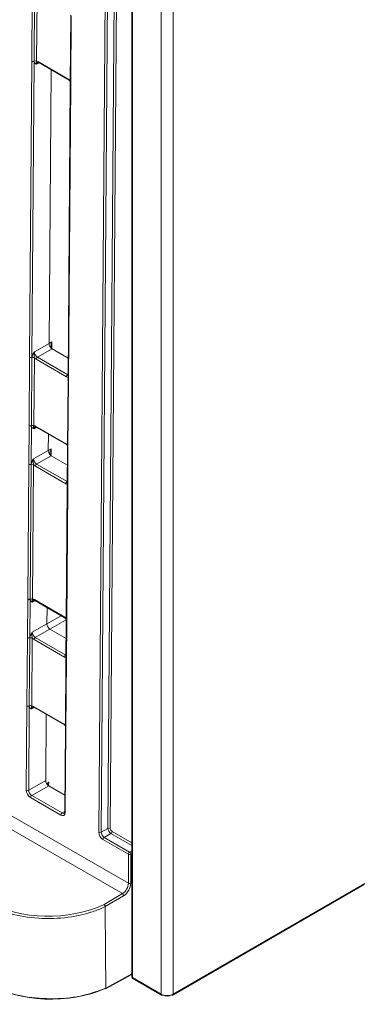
# Model space of a CAD drawing. Header units: millimetres. Extents: x 0 to 2100, y 0 to 1485.
# Tile 82 of 118: x 1460 to 1510, y 869 to 1013. Entities that reach past the tile are written whole.
import ezdxf

# ---------------------------------------------------------------- set-up
doc = ezdxf.new("R2010")
doc.units = ezdxf.units.MM
doc.header["$LTSCALE"] = 5

msp = doc.modelspace()

# ---------------------------------------------------------------- linework, layer by layer
at = {"color": 7, "linetype": 'Continuous', "lineweight": 15}
for p, q in [((1480.697, 870.573), (1480.697, 1086.741)), ((1482.464, 1086.713), (1482.464, 870.573)), ((1476.405, 1078.032), (1476.405, 873.12)), ((1476.493, 1077.912), (1476.493, 873)), ((1471.576, 894.26), (1472.946, 1076.353)), ((1473.298, 1076.35), (1471.928, 894.257)), ((1461.772, 1007.032), (1461.847, 1016.972)), ((1462.198, 1016.969), (1462.123, 1007.029)), ((1462.549, 1016.966), (1462.474, 1007.026)), ((1467.474, 1013.784), (1467.399, 1003.844)), ((1467.547, 1013.682), (1467.472, 1003.741)), ((1461.446, 963.72), (1461.772, 1006.983)), ((1461.772, 1006.983), (1461.772, 1007.032)), ((1462.124, 1006.98), (1461.798, 963.718)), ((1462.123, 1007.029), (1462.124, 1006.98)), ((1462.743, 1006.942), (1467.199, 1004.369)), ((1462.795, 1006.825), (1467.251, 1004.253)), ((1464.296, 965.726), (1464.597, 1005.785)), ((1467.251, 1004.253), (1467.401, 1004.136)), ((1467.399, 1003.794), (1467.073, 960.532)), ((1467.472, 1003.692), (1467.146, 960.43)), ((1467.399, 1003.843), (1467.399, 1003.794)), ((1467.472, 1003.741), (1467.472, 1003.692)), ((1462.154, 964.511), (1464.296, 965.726)), ((1464.296, 965.726), (1464.73, 965.981)), ((1461.371, 953.731), (1461.446, 963.671)), ((1461.446, 963.671), (1461.446, 963.72)), ((1461.797, 963.668), (1461.722, 953.728)), ((1461.798, 963.718), (1461.797, 963.668)), ((1462.148, 963.665), (1462.073, 953.724)), ((1464.734, 964.958), (1462.592, 963.743)), ((1462.592, 963.743), (1467.049, 961.171)), ((1464.734, 964.958), (1467.096, 963.594)), ((1466.872, 960.866), (1462.415, 963.439)), ((1467.073, 960.483), (1466.998, 950.543)), ((1467.146, 960.381), (1467.071, 950.44)), ((1467.073, 960.532), (1467.073, 960.483)), ((1467.146, 960.43), (1467.146, 960.381)), ((1461.329, 948.087), (1461.371, 953.682)), ((1461.371, 953.682), (1461.371, 953.731)), ((1461.723, 953.679), (1461.681, 948.084)), ((1461.722, 953.728), (1461.723, 953.679)), ((1462.342, 953.641), (1466.798, 951.068)), ((1462.394, 953.524), (1466.85, 950.952)), ((1464.178, 950.093), (1464.196, 952.484)), ((1466.85, 950.952), (1467, 950.835)), ((1462.037, 948.878), (1464.178, 950.092)), ((1464.616, 949.325), (1462.475, 948.11)), ((1464.178, 950.093), (1464.612, 950.348)), ((1464.616, 949.325), (1466.978, 947.961)), ((1466.997, 950.493), (1466.955, 944.899)), ((1466.998, 950.542), (1466.997, 950.493)), ((1467.071, 950.391), (1467.029, 944.796)), ((1467.071, 950.44), (1467.071, 950.391)), ((1461.18, 928.361), (1461.328, 948.038)), ((1461.328, 948.038), (1461.329, 948.087)), ((1461.679, 948.035), (1461.531, 928.357)), ((1461.681, 948.084), (1461.679, 948.035)), ((1462.03, 948.031), (1461.882, 928.354)), ((1466.754, 945.233), (1462.298, 947.806)), ((1462.475, 948.11), (1466.931, 945.537)), ((1466.955, 944.898), (1466.955, 944.849)), ((1466.955, 944.849), (1466.807, 925.172)), ((1467.028, 944.747), (1466.88, 925.07)), ((1467.029, 944.796), (1467.028, 944.747)), ((1461.138, 922.717), (1461.18, 928.311)), ((1461.18, 928.311), (1461.18, 928.361)), ((1461.532, 928.309), (1461.49, 922.714)), ((1461.531, 928.357), (1461.532, 928.309)), ((1462.151, 928.27), (1466.607, 925.697)), ((1462.203, 928.154), (1466.659, 925.581)), ((1463.987, 924.722), (1464.005, 927.113)), ((1461.846, 923.507), (1463.987, 924.722)), ((1466.659, 925.581), (1466.809, 925.465)), ((1466.807, 925.123), (1466.764, 919.528)), ((1466.807, 925.172), (1466.807, 925.123)), ((1466.88, 925.021), (1466.838, 919.426)), ((1466.88, 925.07), (1466.88, 925.021)), ((1464.425, 923.954), (1462.284, 922.74)), ((1466.787, 922.591), (1464.425, 923.954)), ((1461.063, 912.727), (1461.137, 922.667)), ((1461.137, 922.667), (1461.138, 922.717)), ((1461.488, 922.664), (1461.414, 912.724)), ((1461.49, 922.714), (1461.488, 922.664)), ((1461.839, 922.661), (1461.764, 912.721)), ((1466.563, 919.863), (1462.107, 922.435)), ((1462.284, 922.74), (1466.74, 920.167)), ((1466.764, 919.479), (1466.689, 909.539)), ((1466.837, 919.377), (1466.763, 909.437)), ((1466.764, 919.528), (1466.764, 919.479)), ((1466.838, 919.426), (1466.837, 919.377)), ((1460.97, 900.41), (1461.062, 912.678)), ((1461.062, 912.678), (1461.063, 912.727)), ((1461.414, 912.675), (1461.322, 900.407)), ((1461.414, 912.724), (1461.414, 912.675)), ((1462.033, 912.637), (1466.49, 910.064)), ((1462.085, 912.521), (1466.542, 909.948)), ((1463.815, 901.821), (1463.887, 911.48)), ((1466.542, 909.948), (1466.691, 909.832)), ((1466.689, 909.49), (1466.597, 897.221)), ((1466.762, 909.388), (1466.67, 897.119)), ((1466.689, 909.539), (1466.689, 909.49)), ((1466.763, 909.437), (1466.762, 909.388)), ((1461.322, 900.407), (1463.815, 901.821)), ((1464.253, 901.053), (1461.76, 899.639)), ((1463.941, 901.385), (1464.245, 901.564)), ((1464.253, 901.053), (1466.615, 899.69)), ((1466.046, 896.759), (1461.583, 899.335)), ((1461.76, 899.639), (1466.222, 897.063)), ((1471.928, 894.257), (1472.912, 894.815)), ((1475.904, 891.041), (1472.19, 893.185)), ((1473.35, 894.048), (1472.366, 893.489)), ((1472.366, 893.489), (1476.081, 891.345)), ((1475.904, 886.781), (1475.904, 891.041)), ((1476.256, 891.04), (1476.256, 886.78)), ((1482.402, 870.434), (1510.422, 886.61)), ((1482.464, 870.573), (1510.484, 886.749)), ((1472.34, 883.684), (1475.036, 885.268)), ((1475.214, 884.965), (1472.509, 883.375)), ((1472.509, 883.376), (1472.509, 883.375)), ((1472.55, 871.337), (1476.405, 873.446)), ((1476.493, 873), (1480.697, 870.573)), ((1476.555, 872.861), (1480.759, 870.434)), ((1472.602, 871.453), (1472.602, 871.453))]:
    msp.add_line(p, q, dxfattribs=at)
at = {"color": 8, "linetype": 'Continuous', "lineweight": 15}
for p, q in [((1472.912, 894.815), (1474.277, 1076.219)), ((1474.628, 1076.016), (1473.264, 894.813)), ((1462.856, 1006.79), (1462.471, 1006.579)), ((1464.73, 965.981), (1464.722, 964.965)), ((1467.049, 961.171), (1467.078, 961.188)), ((1462.455, 953.489), (1462.07, 953.278)), ((1464.612, 950.348), (1464.605, 949.332)), ((1466.931, 945.537), (1466.96, 945.554)), ((1462.264, 928.118), (1461.879, 927.907)), ((1463.987, 924.722), (1466.086, 925.912)), ((1466.808, 925.306), (1464.425, 923.954)), ((1466.74, 920.167), (1466.769, 920.184)), ((1422.276, 917.74), (1475.904, 886.781)), ((1475.036, 885.268), (1420.531, 916.733)), ((1462.147, 912.485), (1461.761, 912.274)), ((1464.245, 901.564), (1464.241, 901.06)), ((1466.222, 897.063), (1466.597, 897.283)), ((1476.405, 892.284), (1473.35, 894.048)), ((1473.527, 894.352), (1476.405, 892.69)), ((1476.081, 891.345), (1476.405, 891.529)), ((1476.405, 891.124), (1476.256, 891.04)), ((1472.602, 871.453), (1476.405, 873.534))]:
    msp.add_line(p, q, dxfattribs=at)
at = {"color": 7, "linetype": 'Continuous', "lineweight": 15}
for centre, radius, start, end in [((1461.951, 1007.376), 0.388, 242.58674, 296.35936), ((1461.95, 1007.327), 0.388, 242.571, 296.56425), ((1462.295, 1006.681), 0.388, 62.58674, 116.35936), ((1461.625, 964.064), 0.388, 242.571, 296.56425), ((1461.625, 964.016), 0.388, 242.58674, 296.35936), ((1461.969, 963.32), 0.388, 62.58674, 116.35936), ((1462.8, 963.419), 0.385, 122.62937, 177.08194), ((1467.256, 960.847), 0.385, 122.62937, 177.08194), ((1461.55, 954.075), 0.388, 242.58674, 296.35936), ((1461.549, 954.026), 0.388, 242.571, 296.56425), ((1461.894, 953.38), 0.388, 62.58674, 116.35936), ((1461.507, 948.382), 0.388, 242.58674, 296.35936), ((1461.507, 948.431), 0.388, 242.571, 296.56425), ((1461.851, 947.687), 0.388, 62.58674, 116.35936), ((1462.682, 947.786), 0.385, 122.62937, 177.08194), ((1467.139, 945.213), 0.385, 122.62937, 177.08194), ((1461.359, 928.705), 0.388, 242.58674, 296.35936), ((1461.358, 928.655), 0.388, 242.571, 296.56425), ((1461.703, 928.01), 0.388, 62.58674, 116.35936), ((1461.316, 923.012), 0.388, 242.58674, 296.35936), ((1461.316, 923.061), 0.388, 242.571, 296.56425), ((1461.661, 922.317), 0.388, 62.58674, 116.35936), ((1462.491, 922.416), 0.385, 122.62937, 177.08194), ((1466.948, 919.843), 0.385, 122.62937, 177.08194), ((1461.241, 913.022), 0.388, 242.571, 296.56425), ((1461.241, 913.072), 0.388, 242.58674, 296.35936), ((1461.586, 912.376), 0.388, 62.58674, 116.35936), ((1461.148, 900.754), 0.388, 242.571, 296.56425), ((1461.967, 899.315), 0.385, 122.62937, 177.08194), ((1466.43, 896.739), 0.385, 122.62937, 177.08194), ((1473.086, 894.468), 0.388, 62.571, 116.56425), ((1471.755, 894.604), 0.388, 242.571, 296.56425), ((1472.574, 893.165), 0.385, 122.62937, 177.08194), ((1473.143, 894.372), 0.385, 302.62937, 357.08194), ((1476.288, 891.021), 0.385, 122.62937, 177.08194), ((1476.081, 891.389), 0.391, 243.0879, 296.63099), ((1475.869, 891.02), 0.388, 2.85478, 56.86034), ((1476.081, 887.13), 0.391, 243.0879, 296.63099), ((1474.822, 884.938), 0.394, 3.89049, 56.9895), ((1476.705, 873.12), 0.3, 180, 240.00269), ((1480.821, 870.571), 0.151, 245.66223, 305.64823), ((1482.34, 870.571), 0.151, 234.35177, 294.33777)]:
    msp.add_arc(centre, radius, start, end, dxfattribs=at)
at = {"color": 8, "linetype": 'Continuous', "lineweight": 15}
for centre, radius, start, end in [((1462.866, 1006.927), 0.124, 173.24925, 234.77037), ((1467.323, 1004.354), 0.125, 173.2757, 234.48468), ((1467.521, 1003.854), 0.123, 184.86648, 246.4025), ((1467.521, 1003.805), 0.123, 184.84532, 246.42365), ((1467.195, 960.542), 0.123, 184.84532, 246.42365), ((1467.195, 960.493), 0.123, 184.86648, 246.4025), ((1462.465, 953.626), 0.124, 173.24925, 234.77037), ((1466.922, 951.053), 0.125, 173.2757, 234.48468), ((1467.12, 950.504), 0.123, 184.90268, 246.41826), ((1467.12, 950.553), 0.123, 184.86648, 246.4025), ((1467.078, 944.909), 0.123, 184.84532, 246.42365), ((1467.077, 944.86), 0.123, 184.86648, 246.4025), ((1462.274, 928.256), 0.124, 173.24925, 234.77037), ((1466.731, 925.683), 0.125, 173.2757, 234.48468), ((1466.929, 925.183), 0.123, 184.86648, 246.4025), ((1466.929, 925.133), 0.123, 184.90268, 246.41826), ((1466.887, 919.539), 0.123, 184.84532, 246.42365), ((1466.886, 919.49), 0.123, 184.86648, 246.4025), ((1462.157, 912.622), 0.124, 173.24925, 234.77037), ((1466.613, 910.05), 0.125, 173.2757, 234.48468), ((1466.812, 909.549), 0.123, 184.86648, 246.4025), ((1466.811, 909.5), 0.123, 184.84532, 246.42365), ((1466.719, 897.232), 0.123, 184.84532, 246.42365), ((1476.553, 873.136), 0.148, 185.99962, 246.28614), ((1476.641, 872.982), 0.149, 173.18648, 234.83314), ((1480.844, 870.556), 0.149, 173.18648, 234.83314), ((1482.316, 870.556), 0.149, 305.16686, 6.81352)]:
    msp.add_arc(centre, radius, start, end, dxfattribs=at)
for centre, major_axis, ratio, start_param, end_param in [((1462.914, 1006.324), (-0.312, 0.542), 0.5823213, 6.2723929, 7.0694926), ((1462.513, 953.023), (-0.312, 0.542), 0.5823213, 6.2723929, 7.0694926), ((1462.322, 927.653), (-0.312, 0.542), 0.5823213, 6.2723929, 7.0694926), ((1462.205, 912.02), (-0.312, 0.542), 0.5823213, 6.2723929, 7.0694926), ((1466.228, 897.576), (-0.305, 0.546), 0.5822853, 2.3642495, 3.1545045)]:
    msp.add_ellipse(centre, major_axis=major_axis, ratio=ratio, start_param=start_param, end_param=end_param, dxfattribs=at)
at = {"color": 7, "linetype": 'Continuous', "lineweight": 15}
for centre, major_axis, ratio, start_param, end_param in [((1462.737, 1006.224), (-0.432, 0.761), 0.5823529, 5.5023081, 5.9506694), ((1467.194, 1003.651), (-0.432, 0.761), 0.5824416, 5.053872, 5.5022333), ((1465.176, 965.728), (0.444, 0.769), 0.5773349, 1.5751268, 3.1371938), ((1462.421, 964.156), (-0.432, 0.761), 0.5824416, 1.9122793, 2.3606406), ((1462.598, 964.257), (-0.308, 0.544), 0.5864898, 0.7899371, 2.3606573), ((1466.877, 961.584), (-0.432, 0.761), 0.5823529, 2.3607154, 2.8090767), ((1462.336, 952.923), (-0.432, 0.761), 0.5823529, 5.5023081, 5.9506694), ((1466.793, 950.35), (-0.432, 0.761), 0.5824416, 5.053872, 5.5022333), ((1465.058, 950.095), (0.444, 0.769), 0.5773349, 1.5751239, 3.1371938), ((1462.303, 948.523), (-0.432, 0.761), 0.5824416, 1.9122793, 2.3606406), ((1462.48, 948.623), (-0.308, 0.544), 0.5864898, 0.7899371, 2.3606573), ((1466.76, 945.951), (-0.432, 0.761), 0.5823529, 2.3607154, 2.8090767), ((1462.145, 927.553), (-0.432, 0.761), 0.5823529, 5.5023081, 5.9506694), ((1464.429, 924.467), (-0.308, 0.544), 0.5824416, 0.7899205, 2.3606406), ((1466.602, 924.98), (-0.432, 0.761), 0.5824416, 5.053872, 5.5022333), ((1462.289, 923.253), (-0.308, 0.544), 0.5864898, 0.7899371, 2.3606573), ((1462.112, 923.153), (-0.432, 0.761), 0.5824416, 1.9122793, 2.3606406), ((1466.569, 920.58), (-0.432, 0.761), 0.5823529, 2.3607154, 2.8090767), ((1462.028, 911.919), (-0.432, 0.761), 0.5823529, 5.5023081, 5.9506694), ((1466.484, 909.347), (-0.432, 0.761), 0.5824416, 5.053872, 5.5022333), ((1464.257, 901.566), (-0.308, 0.544), 0.5824416, 0.7899205, 2.3606406), ((1461.589, 900.052), (-0.432, 0.761), 0.5824416, 0.7899205, 2.3606406), ((1461.765, 900.153), (-0.308, 0.544), 0.5864898, 0.7899371, 2.3606573), ((1464.691, 901.311), (0.625, 0), 0.5772877, 2.3648831, 3.9269527), ((1466.051, 897.476), (-0.432, 0.761), 0.5823529, 2.3607154, 3.9314356), ((1473.353, 894.559), (-0.308, 0.544), 0.5783935, 0.7899043, 2.3606245), ((1473.529, 894.659), (-0.185, 0.326), 0.5824416, 0.7899205, 2.3606406), ((1472.195, 893.903), (-0.432, 0.761), 0.5824416, 0.7899205, 2.3606406), ((1472.372, 894.003), (-0.308, 0.544), 0.5864898, 0.7899371, 2.3606573), ((1475.011, 886.285), (0.625, 1.083), 0.589473, 3.944267, 5.4888834), ((1475.186, 886.184), (0.75, 1.299), 0.5874578, 3.9442836, 5.4889), ((1464.378, 889.444), (12.737, 0.196), 0.5872749, 3.9179556, 5.3785975), ((1471.579, 1131.292), (-7.258, 964.929), 0.0010023, 1.8306304, 1.843437), ((1464.381, 877.126), (12.865, -0.191), 0.5671246, 3.9354167, 5.3971034), ((1481.58, 871.082), (1.25, 0), 0.5748922, 3.9270289, 5.4977491), ((1481.58, 870.837), (0.95, 0), 0.5773317, 3.9270289, 5.4977491)]:
    msp.add_ellipse(centre, major_axis=major_axis, ratio=ratio, start_param=start_param, end_param=end_param, dxfattribs=at)
for points, knots in [([(1462.471, 1006.579), (1462.47, 1006.579), (1462.45, 1006.588), (1462.378, 1006.62), (1462.26, 1006.685), (1462.153, 1006.81), (1462.132, 1006.932), (1462.124, 1006.98)], [0, 0, 0, 0, 0.0055506, 0.1230141, 0.4469737, 0.7828174, 1, 1, 1, 1]), ([(1462.471, 1006.579), (1462.47, 1006.58), (1462.461, 1006.607), (1462.434, 1006.697), (1462.427, 1006.813), (1462.439, 1006.907), (1462.464, 1006.992), (1462.474, 1007.026)], [0, 0, 0, 0, 0.0066012, 0.1461709, 0.5012392, 0.7992313, 1, 1, 1, 1]), ([(1462.607, 1006.866), (1462.611, 1006.868), (1462.621, 1006.877), (1462.673, 1006.882), (1462.758, 1006.843), (1462.795, 1006.825)], [0, 0, 0, 0, 0.2024162, 0.6503478, 1, 1, 1, 1]), ([(1464.73, 964.96), (1464.674, 965.001), (1464.56, 965.084), (1464.417, 965.285), (1464.315, 965.513), (1464.302, 965.655), (1464.296, 965.726)], [0, 0, 0, 0, 0.2458986, 0.4972657, 0.7486329, 1, 1, 1, 1]), ([(1461.798, 963.718), (1461.807, 963.775), (1461.83, 963.922), (1461.94, 964.167), (1462.06, 964.366), (1462.133, 964.479), (1462.153, 964.509), (1462.154, 964.511)], [0, 0, 0, 0, 0.2171826, 0.5530263, 0.8769859, 0.9944494, 1, 1, 1, 1]), ([(1462.154, 964.511), (1462.154, 964.509), (1462.144, 964.471), (1462.116, 964.335), (1462.106, 964.107), (1462.115, 963.858), (1462.138, 963.72), (1462.148, 963.665)], [0, 0, 0, 0, 0.0066012, 0.1461709, 0.5012392, 0.7992313, 1, 1, 1, 1]), ([(1462.07, 953.278), (1462.069, 953.278), (1462.049, 953.287), (1461.977, 953.318), (1461.858, 953.384), (1461.752, 953.509), (1461.731, 953.631), (1461.723, 953.679)], [0, 0, 0, 0, 0.0055506, 0.1230141, 0.4469737, 0.7828174, 1, 1, 1, 1]), ([(1462.07, 953.278), (1462.069, 953.279), (1462.06, 953.306), (1462.033, 953.396), (1462.026, 953.512), (1462.038, 953.606), (1462.063, 953.69), (1462.073, 953.724)], [0, 0, 0, 0, 0.0066012, 0.1461709, 0.5012392, 0.7992313, 1, 1, 1, 1]), ([(1462.206, 953.565), (1462.21, 953.567), (1462.22, 953.576), (1462.272, 953.581), (1462.357, 953.542), (1462.394, 953.524)], [0, 0, 0, 0, 0.2024162, 0.6503478, 1, 1, 1, 1]), ([(1464.612, 949.327), (1464.556, 949.368), (1464.443, 949.451), (1464.299, 949.652), (1464.198, 949.88), (1464.185, 950.022), (1464.178, 950.092)], [0, 0, 0, 0, 0.2458986, 0.4972657, 0.7486329, 1, 1, 1, 1]), ([(1461.681, 948.084), (1461.69, 948.142), (1461.713, 948.289), (1461.822, 948.534), (1461.943, 948.733), (1462.016, 948.845), (1462.036, 948.876), (1462.037, 948.878)], [0, 0, 0, 0, 0.2171826, 0.5530263, 0.8769859, 0.9944494, 1, 1, 1, 1]), ([(1462.037, 948.878), (1462.036, 948.876), (1462.026, 948.838), (1461.998, 948.702), (1461.988, 948.474), (1461.997, 948.225), (1462.021, 948.087), (1462.03, 948.031)], [0, 0, 0, 0, 0.0066012, 0.1461709, 0.5012392, 0.7992313, 1, 1, 1, 1]), ([(1461.879, 927.907), (1461.878, 927.908), (1461.858, 927.916), (1461.786, 927.948), (1461.668, 928.014), (1461.561, 928.138), (1461.54, 928.261), (1461.532, 928.309)], [0, 0, 0, 0, 0.0055506, 0.1230141, 0.4469737, 0.7828174, 1, 1, 1, 1]), ([(1461.879, 927.907), (1461.878, 927.908), (1461.869, 927.936), (1461.842, 928.025), (1461.835, 928.142), (1461.847, 928.235), (1461.872, 928.32), (1461.882, 928.354)], [0, 0, 0, 0, 0.00660122, 0.14617087, 0.50123917, 0.79923135, 1, 1, 1, 1]), ([(1462.015, 928.194), (1462.019, 928.197), (1462.029, 928.206), (1462.081, 928.211), (1462.166, 928.171), (1462.203, 928.154)], [0, 0, 0, 0, 0.2024162, 0.6503478, 1, 1, 1, 1]), ([(1461.49, 922.714), (1461.499, 922.772), (1461.522, 922.919), (1461.631, 923.163), (1461.752, 923.362), (1461.825, 923.475), (1461.845, 923.506), (1461.846, 923.507)], [0, 0, 0, 0, 0.2171826, 0.5530263, 0.8769859, 0.9944494, 1, 1, 1, 1]), ([(1461.846, 923.507), (1461.845, 923.506), (1461.835, 923.467), (1461.807, 923.331), (1461.797, 923.103), (1461.806, 922.854), (1461.83, 922.716), (1461.839, 922.661)], [0, 0, 0, 0, 0.0066012, 0.1461709, 0.5012392, 0.7992313, 1, 1, 1, 1]), ([(1461.761, 912.274), (1461.76, 912.274), (1461.74, 912.283), (1461.669, 912.315), (1461.55, 912.381), (1461.444, 912.505), (1461.422, 912.627), (1461.414, 912.675)], [0, 0, 0, 0, 0.0055506, 0.1230141, 0.4469737, 0.7828174, 1, 1, 1, 1]), ([(1461.761, 912.274), (1461.761, 912.275), (1461.751, 912.302), (1461.725, 912.392), (1461.718, 912.509), (1461.729, 912.602), (1461.754, 912.687), (1461.764, 912.721)], [0, 0, 0, 0, 0.00660122, 0.14617087, 0.50123917, 0.79923135, 1, 1, 1, 1]), ([(1461.898, 912.561), (1461.901, 912.564), (1461.912, 912.572), (1461.964, 912.578), (1462.048, 912.538), (1462.085, 912.521)], [0, 0, 0, 0, 0.2024162, 0.65034779, 1, 1, 1, 1]), ([(1466.597, 897.221), (1466.592, 897.177), (1466.584, 897.087), (1466.552, 897.042), (1466.54, 897.038), (1466.536, 897.036)], [0, 0, 0, 0, 0.373246, 0.7637259, 1, 1, 1, 1]), ([(1472.509, 883.376), (1472.378, 883.314), (1471.72, 883.005), (1469.859, 882.305), (1466.513, 881.602), (1462.189, 881.565), (1458.173, 882.308), (1456.127, 883.306), (1455.197, 883.76)], [0, 0, 0, 0, 0.0264426, 0.1325101, 0.3466287, 0.5772617, 0.8078647, 1, 1, 1, 1]), ([(1472.34, 883.684), (1472.343, 883.682), (1472.354, 883.675), (1472.385, 883.65), (1472.429, 883.6), (1472.472, 883.527), (1472.502, 883.448), (1472.507, 883.4), (1472.509, 883.376)], [0, 0, 0, 0, 0.02856544, 0.13635371, 0.35252345, 0.56843139, 0.78421351, 1, 1, 1, 1]), ([(1455.11, 872.163), (1455.229, 872.096), (1455.827, 871.759), (1457.549, 870.971), (1460.757, 870.079), (1465.082, 869.761), (1469.291, 870.219), (1471.559, 871.064), (1472.602, 871.453)], [0, 0, 0, 0, 0.02616769, 0.13112686, 0.34296944, 0.57337226, 0.8038018, 1, 1, 1, 1]), ([(1472.602, 871.453), (1472.6, 871.431), (1472.596, 871.388), (1472.574, 871.349), (1472.554, 871.342), (1472.548, 871.34)], [0, 0, 0, 0, 0.4183478, 0.8366878, 1, 1, 1, 1])]:
    msp.add_open_spline(points, degree=3, knots=knots, dxfattribs=at)

doc.saveas('drawing.dxf')
